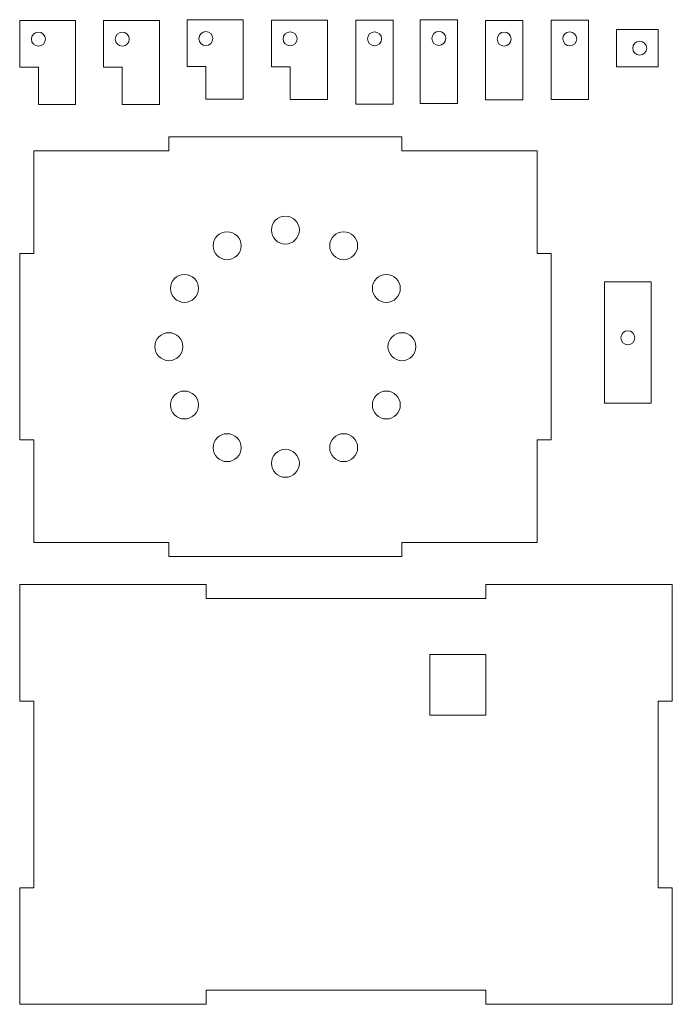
# Model space of a CAD drawing. Header units: millimetres. Extents: x -505 to -219, y -128 to 208.
# Tile 2 of 6: x -505 to -365, y -8 to 204. Entities that reach past the tile are written whole.
import ezdxf

# ---------------------------------------------------------------- set-up
doc = ezdxf.new("R2010")
doc.units = ezdxf.units.MM
doc.header["$MEASUREMENT"] = 0
doc.layers.add('layer 2', color=7, linetype='Continuous')

msp = doc.modelspace()

# ---------------------------------------------------------------- linework, layer by layer
at = {"layer": 'layer 2', "lineweight": 9}
for points, knots in [([(-504.9915, 193.4477), (-504.9915, 193.4477), (-500.9915, 193.4477), (-500.9915, 193.4477), (-500.9915, 193.4477), (-500.9915, 193.4477), (-500.9915, 185.4477), (-500.9915, 185.4477), (-500.9915, 185.4477), (-500.9915, 185.4477), (-492.9915, 185.4477), (-492.9915, 185.4477), (-492.9915, 185.4477), (-492.9915, 185.4477), (-492.9915, 203.4477), (-492.9915, 203.4477), (-492.9915, 203.4477), (-492.9915, 203.4477), (-504.9915, 203.4477), (-504.9915, 203.4477), (-504.9915, 203.4477), (-504.9915, 203.4477), (-504.9915, 193.4477), (-504.9915, 193.4477)], [0, 0, 0, 0, 0.14285714, 0.14285714, 0.14285714, 0.14285714, 0.28571429, 0.28571429, 0.28571429, 0.28571429, 0.42857143, 0.42857143, 0.42857143, 0.42857143, 0.57142857, 0.57142857, 0.57142857, 0.57142857, 0.71428571, 0.71428571, 0.71428571, 0.71428571, 1, 1, 1, 1]), ([(-486.9916, 203.4477), (-486.9916, 203.4477), (-486.9915, 193.4477), (-486.9915, 193.4477), (-486.9915, 193.4477), (-486.9915, 193.4477), (-482.9915, 193.4477), (-482.9915, 193.4477), (-482.9915, 193.4477), (-482.9915, 193.4477), (-482.9915, 185.4477), (-482.9915, 185.4477), (-482.9915, 185.4477), (-482.9915, 185.4477), (-474.9915, 185.4477), (-474.9915, 185.4477), (-474.9915, 185.4477), (-474.9915, 185.4477), (-474.9915, 203.4477), (-474.9915, 203.4477), (-474.9915, 203.4477), (-474.9915, 203.4477), (-486.9916, 203.4477), (-486.9916, 203.4477)], [0, 0, 0, 0, 0.14285714, 0.14285714, 0.14285714, 0.14285714, 0.28571429, 0.28571429, 0.28571429, 0.28571429, 0.42857143, 0.42857143, 0.42857143, 0.42857143, 0.57142857, 0.57142857, 0.57142857, 0.57142857, 0.71428571, 0.71428571, 0.71428571, 0.71428571, 1, 1, 1, 1]), ([(-469.0739, 203.5518), (-469.0739, 203.5518), (-469.0739, 193.5517), (-469.0739, 193.5517), (-469.0739, 193.5517), (-469.0739, 193.5517), (-465.0739, 193.5517), (-465.0739, 193.5517), (-465.0739, 193.5517), (-465.0739, 193.5517), (-465.0739, 186.5518), (-465.0739, 186.5518), (-465.0739, 186.5518), (-465.0739, 186.5518), (-457.0739, 186.5518), (-457.0739, 186.5518), (-457.0739, 186.5518), (-457.0739, 186.5518), (-457.0739, 203.5517), (-457.0739, 203.5517), (-457.0739, 203.5517), (-457.0739, 203.5517), (-469.0739, 203.5518), (-469.0739, 203.5518)], [0, 0, 0, 0, 0.14285714, 0.14285714, 0.14285714, 0.14285714, 0.28571429, 0.28571429, 0.28571429, 0.28571429, 0.42857143, 0.42857143, 0.42857143, 0.42857143, 0.57142857, 0.57142857, 0.57142857, 0.57142857, 0.71428571, 0.71428571, 0.71428571, 0.71428571, 1, 1, 1, 1]), ([(-451, 193.5), (-451, 193.5), (-447, 193.5), (-447, 193.5), (-447, 193.5), (-447, 193.5), (-447, 186.5), (-447, 186.5), (-447, 186.5), (-447, 186.5), (-439, 186.5), (-439, 186.5), (-439, 186.5), (-439, 186.5), (-439, 203.5), (-439, 203.5), (-439, 203.5), (-439, 203.5), (-451, 203.5), (-451, 203.5), (-451, 203.5), (-451, 203.5), (-451, 193.5), (-451, 193.5)], [0, 0, 0, 0, 0.14285714, 0.14285714, 0.14285714, 0.14285714, 0.28571429, 0.28571429, 0.28571429, 0.28571429, 0.42857143, 0.42857143, 0.42857143, 0.42857143, 0.57142857, 0.57142857, 0.57142857, 0.57142857, 0.71428571, 0.71428571, 0.71428571, 0.71428571, 1, 1, 1, 1]), ([(-432.8636, 203.5213), (-432.8636, 203.5213), (-432.8636, 185.5213), (-432.8636, 185.5213), (-432.8636, 185.5213), (-432.8636, 185.5213), (-424.8636, 185.5213), (-424.8636, 185.5213), (-424.8636, 185.5213), (-424.8636, 185.5213), (-424.8636, 203.5213), (-424.8636, 203.5213), (-424.8636, 203.5213), (-424.8636, 203.5213), (-432.8636, 203.5213), (-432.8636, 203.5213)], [0, 0, 0, 0, 0.2, 0.2, 0.2, 0.2, 0.4, 0.4, 0.4, 0.4, 0.6, 0.6, 0.6, 0.6, 1, 1, 1, 1]), ([(-411.0835, 185.6142), (-411.0835, 185.6142), (-411.0835, 203.6141), (-411.0835, 203.6141), (-411.0835, 203.6141), (-411.0835, 203.6141), (-419.0835, 203.6141), (-419.0835, 203.6141), (-419.0835, 203.6141), (-419.0835, 203.6141), (-419.0835, 185.6142), (-419.0835, 185.6142), (-419.0835, 185.6142), (-419.0835, 185.6142), (-411.0835, 185.6142), (-411.0835, 185.6142)], [0, 0, 0, 0, 0.2, 0.2, 0.2, 0.2, 0.4, 0.4, 0.4, 0.4, 0.6, 0.6, 0.6, 0.6, 1, 1, 1, 1]), ([(-405.074, 203.4654), (-405.074, 203.4654), (-405.0741, 186.4654), (-405.0741, 186.4654), (-405.0741, 186.4654), (-405.0741, 186.4654), (-397.0741, 186.4654), (-397.0741, 186.4654), (-397.0741, 186.4654), (-397.0741, 186.4654), (-397.074, 203.4654), (-397.074, 203.4654), (-397.074, 203.4654), (-397.074, 203.4654), (-405.074, 203.4654), (-405.074, 203.4654)], [0, 0, 0, 0, 0.2, 0.2, 0.2, 0.2, 0.4, 0.4, 0.4, 0.4, 0.6, 0.6, 0.6, 0.6, 1, 1, 1, 1]), ([(-391, 186.5), (-391, 186.5), (-383, 186.5), (-383, 186.5), (-383, 186.5), (-383, 186.5), (-383, 203.5), (-383, 203.5), (-383, 203.5), (-383, 203.5), (-391, 203.5), (-391, 203.5), (-391, 203.5), (-391, 203.5), (-391, 186.5), (-391, 186.5)], [0, 0, 0, 0, 0.2, 0.2, 0.2, 0.2, 0.4, 0.4, 0.4, 0.4, 0.6, 0.6, 0.6, 0.6, 1, 1, 1, 1]), ([(-368, 201.5), (-368, 201.5), (-377, 201.5), (-377, 201.5), (-377, 201.5), (-377, 201.5), (-377, 193.5), (-377, 193.5), (-377, 193.5), (-377, 193.5), (-368, 193.5), (-368, 193.5), (-368, 193.5), (-368, 193.5), (-368, 201.5), (-368, 201.5)], [0, 0, 0, 0, 0.2, 0.2, 0.2, 0.2, 0.4, 0.4, 0.4, 0.4, 0.6, 0.6, 0.6, 0.6, 1, 1, 1, 1]), ([(-505, 153.5), (-505, 153.5), (-502, 153.5), (-502, 153.5), (-502, 153.5), (-502, 153.5), (-502, 175.5), (-502, 175.5), (-502, 175.5), (-502, 175.5), (-473, 175.5), (-473, 175.5), (-473, 175.5), (-473, 175.5), (-473, 178.5), (-473, 178.5), (-473, 178.5), (-473, 178.5), (-423, 178.5), (-423, 178.5), (-423, 178.5), (-423, 178.5), (-423, 175.5), (-423, 175.5), (-423, 175.5), (-423, 175.5), (-394, 175.5), (-394, 175.5), (-394, 175.5), (-394, 175.5), (-394, 153.5), (-394, 153.5), (-394, 153.5), (-394, 153.5), (-391, 153.5), (-391, 153.5), (-391, 153.5), (-391, 153.5), (-391, 113.5), (-391, 113.5), (-391, 113.5), (-391, 113.5), (-394, 113.5), (-394, 113.5), (-394, 113.5), (-394, 113.5), (-394, 91.5), (-394, 91.5), (-394, 91.5), (-394, 91.5), (-423, 91.5), (-423, 91.5), (-423, 91.5), (-423, 91.5), (-423, 88.5), (-423, 88.5), (-423, 88.5), (-423, 88.5), (-473, 88.5), (-473, 88.5), (-473, 88.5), (-473, 88.5), (-473, 91.5), (-473, 91.5), (-473, 91.5), (-473, 91.5), (-502, 91.5), (-502, 91.5), (-502, 91.5), (-502, 91.5), (-502, 113.5), (-502, 113.5), (-502, 113.5), (-502, 113.5), (-505, 113.5), (-505, 113.5), (-505, 113.5), (-505, 113.5), (-505, 153.5), (-505, 153.5)], [0, 0, 0, 0, 0.04761905, 0.04761905, 0.04761905, 0.04761905, 0.0952381, 0.0952381, 0.0952381, 0.0952381, 0.14285714, 0.14285714, 0.14285714, 0.14285714, 0.19047619, 0.19047619, 0.19047619, 0.19047619, 0.23809524, 0.23809524, 0.23809524, 0.23809524, 0.28571429, 0.28571429, 0.28571429, 0.28571429, 0.33333333, 0.33333333, 0.33333333, 0.33333333, 0.38095238, 0.38095238, 0.38095238, 0.38095238, 0.42857143, 0.42857143, 0.42857143, 0.42857143, 0.47619048, 0.47619048, 0.47619048, 0.47619048, 0.52380952, 0.52380952, 0.52380952, 0.52380952, 0.57142857, 0.57142857, 0.57142857, 0.57142857, 0.61904762, 0.61904762, 0.61904762, 0.61904762, 0.66666667, 0.66666667, 0.66666667, 0.66666667, 0.71428571, 0.71428571, 0.71428571, 0.71428571, 0.76190476, 0.76190476, 0.76190476, 0.76190476, 0.80952381, 0.80952381, 0.80952381, 0.80952381, 0.85714286, 0.85714286, 0.85714286, 0.85714286, 0.9047619, 0.9047619, 0.9047619, 0.9047619, 1, 1, 1, 1]), ([(-379.5341, 147.4122), (-379.5341, 147.4122), (-379.5341, 121.4122), (-379.5341, 121.4122), (-379.5341, 121.4122), (-379.5341, 121.4122), (-369.5341, 121.4122), (-369.5341, 121.4122), (-369.5341, 121.4122), (-369.5341, 121.4122), (-369.5341, 147.4122), (-369.5341, 147.4122), (-369.5341, 147.4122), (-369.5341, 147.4122), (-379.5341, 147.4122), (-379.5341, 147.4122)], [0, 0, 0, 0, 0.2, 0.2, 0.2, 0.2, 0.4, 0.4, 0.4, 0.4, 0.6, 0.6, 0.6, 0.6, 1, 1, 1, 1]), ([(-465, 82.5), (-465, 82.5), (-505, 82.5), (-505, 82.5), (-505, 82.5), (-505, 82.5), (-505, 57.5), (-505, 57.5), (-505, 57.5), (-505, 57.5), (-502, 57.5), (-502, 57.5), (-502, 57.5), (-502, 57.5), (-502, 17.5), (-502, 17.5), (-502, 17.5), (-502, 17.5), (-505, 17.5), (-505, 17.5), (-505, 17.5), (-505, 17.5), (-505, -7.5), (-505, -7.5), (-505, -7.5), (-505, -7.5), (-465, -7.5), (-465, -7.5), (-465, -7.5), (-465, -7.5), (-465, -4.5), (-465, -4.5), (-465, -4.5), (-465, -4.5), (-405, -4.5), (-405, -4.5), (-405, -4.5), (-405, -4.5), (-405, -7.5), (-405, -7.5), (-405, -7.5), (-405, -7.5), (-365, -7.5), (-365, -7.5), (-365, -7.5), (-365, -7.5), (-365, 17.5), (-365, 17.5), (-365, 17.5), (-365, 17.5), (-368, 17.5), (-368, 17.5), (-368, 17.5), (-368, 17.5), (-368, 57.5), (-368, 57.5), (-368, 57.5), (-368, 57.5), (-365, 57.5), (-365, 57.5), (-365, 57.5), (-365, 57.5), (-365, 82.5), (-365, 82.5), (-365, 82.5), (-365, 82.5), (-405, 82.5), (-405, 82.5), (-405, 82.5), (-405, 82.5), (-405, 79.5), (-405, 79.5), (-405, 79.5), (-405, 79.5), (-465, 79.5), (-465, 79.5), (-465, 79.5), (-465, 79.5), (-465, 82.5), (-465, 82.5)], [0, 0, 0, 0, 0.04761905, 0.04761905, 0.04761905, 0.04761905, 0.0952381, 0.0952381, 0.0952381, 0.0952381, 0.14285714, 0.14285714, 0.14285714, 0.14285714, 0.19047619, 0.19047619, 0.19047619, 0.19047619, 0.23809524, 0.23809524, 0.23809524, 0.23809524, 0.28571429, 0.28571429, 0.28571429, 0.28571429, 0.33333333, 0.33333333, 0.33333333, 0.33333333, 0.38095238, 0.38095238, 0.38095238, 0.38095238, 0.42857143, 0.42857143, 0.42857143, 0.42857143, 0.47619048, 0.47619048, 0.47619048, 0.47619048, 0.52380952, 0.52380952, 0.52380952, 0.52380952, 0.57142857, 0.57142857, 0.57142857, 0.57142857, 0.61904762, 0.61904762, 0.61904762, 0.61904762, 0.66666667, 0.66666667, 0.66666667, 0.66666667, 0.71428571, 0.71428571, 0.71428571, 0.71428571, 0.76190476, 0.76190476, 0.76190476, 0.76190476, 0.80952381, 0.80952381, 0.80952381, 0.80952381, 0.85714286, 0.85714286, 0.85714286, 0.85714286, 0.9047619, 0.9047619, 0.9047619, 0.9047619, 1, 1, 1, 1])]:
    msp.add_open_spline(points, degree=3, knots=knots, dxfattribs=at)
at = {"layer": 'layer 2', "color": 177, "lineweight": 9}
for points in [[(-499.4916, 199.4608), (-499.4988, 200.2892), (-500.1762, 200.9549), (-501.0046, 200.9477), (-501.0046, 200.9477), (-501.833, 200.9404), (-502.4987, 200.263), (-502.4915, 199.4346), (-502.4915, 199.4346), (-502.4842, 198.6063), (-501.8068, 197.9406), (-500.9784, 197.9478), (-500.9784, 197.9478), (-500.15, 197.955), (-499.4843, 198.6325), (-499.4916, 199.4608)], [(-481.4916, 199.4607), (-481.4988, 200.2892), (-482.1762, 200.9548), (-483.0046, 200.9476), (-483.0046, 200.9476), (-483.8331, 200.9403), (-484.4987, 200.263), (-484.4914, 199.4345), (-484.4914, 199.4345), (-484.4842, 198.6062), (-483.8069, 197.9405), (-482.9784, 197.9477), (-482.9784, 197.9477), (-482.15, 197.9549), (-481.4843, 198.6324), (-481.4916, 199.4607)], [(-463.574, 199.5648), (-463.5812, 200.3932), (-464.2586, 201.0589), (-465.087, 201.0517), (-465.087, 201.0517), (-465.9154, 201.0445), (-466.5811, 200.367), (-466.5739, 199.5387), (-466.5739, 199.5387), (-466.5667, 198.7103), (-465.8892, 198.0446), (-465.0609, 198.0518), (-465.0609, 198.0518), (-464.2324, 198.059), (-463.5668, 198.7365), (-463.574, 199.5648)], [(-445.5, 199.5), (-445.5, 200.3284), (-446.1715, 201), (-447, 201), (-447, 201), (-447.8284, 201), (-448.5, 200.3284), (-448.5, 199.5), (-448.5, 199.5), (-448.5, 198.6716), (-447.8284, 198), (-447, 198), (-447, 198), (-446.1715, 198), (-445.5, 198.6716), (-445.5, 199.5)], [(-427.3636, 199.5213), (-427.3636, 200.3498), (-428.0351, 201.0213), (-428.8636, 201.0213), (-428.8636, 201.0213), (-429.692, 201.0213), (-430.3636, 200.3498), (-430.3636, 199.5214), (-430.3636, 199.5214), (-430.3636, 198.6929), (-429.692, 198.0213), (-428.8636, 198.0213), (-428.8636, 198.0213), (-428.0351, 198.0213), (-427.3636, 198.6929), (-427.3636, 199.5213)], [(-413.5836, 199.6272), (-413.5908, 200.4556), (-414.2682, 201.1213), (-415.0966, 201.114), (-415.0966, 201.114), (-415.925, 201.1068), (-416.5907, 200.4295), (-416.5835, 199.601), (-416.5835, 199.601), (-416.5762, 198.7726), (-415.8988, 198.1069), (-415.0704, 198.1141), (-415.0704, 198.1141), (-414.242, 198.1214), (-413.5764, 198.7988), (-413.5836, 199.6272)], [(-399.5741, 199.4785), (-399.5814, 200.3069), (-400.2587, 200.9725), (-401.0872, 200.9653), (-401.0872, 200.9653), (-401.9155, 200.9581), (-402.5812, 200.2808), (-402.574, 199.4523), (-402.574, 199.4523), (-402.5668, 198.6239), (-401.8893, 197.9582), (-401.061, 197.9654), (-401.061, 197.9654), (-400.2326, 197.9727), (-399.5669, 198.6501), (-399.5741, 199.4785)], [(-385.5, 199.5131), (-385.5073, 200.3415), (-386.1847, 201.0071), (-387.0131, 200.9999), (-387.0131, 200.9999), (-387.8415, 200.9927), (-388.5071, 200.3154), (-388.4999, 199.4869), (-388.4999, 199.4869), (-388.4927, 198.6585), (-387.8153, 197.9928), (-386.987, 198), (-386.987, 198), (-386.1585, 198.0073), (-385.4929, 198.6847), (-385.5, 199.5131)], [(-370.5, 197.5), (-370.5, 198.3284), (-371.1716, 199), (-372, 199), (-372, 199), (-372.8285, 199), (-373.5, 198.3284), (-373.5, 197.5), (-373.5, 197.5), (-373.5, 196.6716), (-372.8285, 196), (-372, 196), (-372, 196), (-371.1716, 196), (-370.5, 196.6716), (-370.5, 197.5)], [(-445, 158.5), (-445, 160.1569), (-446.3432, 161.5), (-448, 161.5), (-448, 161.5), (-449.6569, 161.5), (-451, 160.1569), (-451, 158.5), (-451, 158.5), (-451, 156.8432), (-449.6569, 155.5), (-448, 155.5), (-448, 155.5), (-446.3432, 155.5), (-445, 156.8432), (-445, 158.5)], [(-457.5, 155.1507), (-457.5, 156.8075), (-458.8432, 158.1507), (-460.5, 158.1507), (-460.5, 158.1507), (-462.1569, 158.1507), (-463.5, 156.8075), (-463.5, 155.1507), (-463.5, 155.1507), (-463.5, 153.4938), (-462.1569, 152.1507), (-460.5, 152.1507), (-460.5, 152.1507), (-458.8432, 152.1507), (-457.5, 153.4938), (-457.5, 155.1507)], [(-432.5, 155.1507), (-432.5, 156.8075), (-433.8432, 158.1507), (-435.5, 158.1507), (-435.5, 158.1507), (-437.1569, 158.1507), (-438.5, 156.8075), (-438.5, 155.1507), (-438.5, 155.1507), (-438.5, 153.4938), (-437.1569, 152.1507), (-435.5, 152.1507), (-435.5, 152.1507), (-433.8432, 152.1507), (-432.5, 153.4938), (-432.5, 155.1507)], [(-466.6507, 146), (-466.6507, 147.6569), (-467.9938, 149), (-469.6507, 149), (-469.6507, 149), (-471.3075, 149), (-472.6507, 147.6569), (-472.6507, 146), (-472.6507, 146), (-472.6507, 144.3432), (-471.3075, 143), (-469.6507, 143), (-469.6507, 143), (-467.9938, 143), (-466.6507, 144.3432), (-466.6507, 146)], [(-423.3494, 146), (-423.3494, 147.6569), (-424.6925, 149), (-426.3494, 149), (-426.3494, 149), (-428.0063, 149), (-429.3494, 147.6569), (-429.3494, 146), (-429.3494, 146), (-429.3494, 144.3432), (-428.0063, 143), (-426.3494, 143), (-426.3494, 143), (-424.6926, 143), (-423.3494, 144.3432), (-423.3494, 146)], [(-470, 133.5), (-470, 135.1569), (-471.3432, 136.5), (-473, 136.5), (-473, 136.5), (-474.6569, 136.5), (-476, 135.1569), (-476, 133.5), (-476, 133.5), (-476, 131.8432), (-474.6569, 130.5), (-473, 130.5), (-473, 130.5), (-471.3432, 130.5), (-470, 131.8432), (-470, 133.5)], [(-420, 133.5), (-420, 135.1569), (-421.3432, 136.5), (-423, 136.5), (-423, 136.5), (-424.6569, 136.5), (-426, 135.1569), (-426, 133.5), (-426, 133.5), (-426, 131.8432), (-424.6569, 130.5), (-423, 130.5), (-423, 130.5), (-421.3432, 130.5), (-420, 131.8432), (-420, 133.5)], [(-373.0341, 135.4122), (-373.0341, 136.2406), (-373.7057, 136.9122), (-374.5341, 136.9122), (-374.5341, 136.9122), (-375.3626, 136.9122), (-376.0341, 136.2406), (-376.0341, 135.4122), (-376.0341, 135.4122), (-376.0341, 134.5837), (-375.3626, 133.9122), (-374.5341, 133.9122), (-374.5341, 133.9122), (-373.7057, 133.9122), (-373.0341, 134.5837), (-373.0341, 135.4122)], [(-466.6507, 121), (-466.6507, 122.6569), (-467.9938, 124), (-469.6507, 124), (-469.6507, 124), (-471.3075, 124), (-472.6507, 122.6569), (-472.6507, 121), (-472.6507, 121), (-472.6507, 119.3432), (-471.3075, 118), (-469.6507, 118), (-469.6507, 118), (-467.9938, 118), (-466.6507, 119.3432), (-466.6507, 121)], [(-423.3494, 121), (-423.3494, 122.6569), (-424.6925, 124), (-426.3494, 124), (-426.3494, 124), (-428.0063, 124), (-429.3494, 122.6569), (-429.3494, 121), (-429.3494, 121), (-429.3494, 119.3432), (-428.0063, 118), (-426.3494, 118), (-426.3494, 118), (-424.6926, 118), (-423.3494, 119.3432), (-423.3494, 121)], [(-457.5, 111.8494), (-457.5, 113.5063), (-458.8432, 114.8494), (-460.5, 114.8494), (-460.5, 114.8494), (-462.1569, 114.8494), (-463.5, 113.5063), (-463.5, 111.8494), (-463.5, 111.8494), (-463.5, 110.1926), (-462.1569, 108.8494), (-460.5, 108.8494), (-460.5, 108.8494), (-458.8432, 108.8494), (-457.5, 110.1925), (-457.5, 111.8494)], [(-432.5, 111.8494), (-432.5, 113.5063), (-433.8432, 114.8494), (-435.5, 114.8494), (-435.5, 114.8494), (-437.1569, 114.8494), (-438.5, 113.5063), (-438.5, 111.8494), (-438.5, 111.8494), (-438.5, 110.1926), (-437.1569, 108.8494), (-435.5, 108.8494), (-435.5, 108.8494), (-433.8432, 108.8494), (-432.5, 110.1925), (-432.5, 111.8494)], [(-445, 108.5), (-445, 110.1569), (-446.3432, 111.5), (-448, 111.5), (-448, 111.5), (-449.6569, 111.5), (-451, 110.1569), (-451, 108.5), (-451, 108.5), (-451, 106.8432), (-449.6569, 105.5), (-448, 105.5), (-448, 105.5), (-446.3432, 105.5), (-445, 106.8432), (-445, 108.5)], [(-405, 67.5), (-405, 67.5), (-417, 67.5), (-417, 67.5), (-417, 67.5), (-417, 67.5), (-417, 54.5), (-417, 54.5), (-417, 54.5), (-417, 54.5), (-405, 54.5), (-405, 54.5), (-405, 54.5), (-405, 54.5), (-405, 67.5), (-405, 67.5)]]:
    msp.add_open_spline(points, degree=3, knots=[0, 0, 0, 0, 0.2, 0.2, 0.2, 0.2, 0.4, 0.4, 0.4, 0.4, 0.6, 0.6, 0.6, 0.6, 1, 1, 1, 1], dxfattribs=at)

doc.saveas('drawing.dxf')
